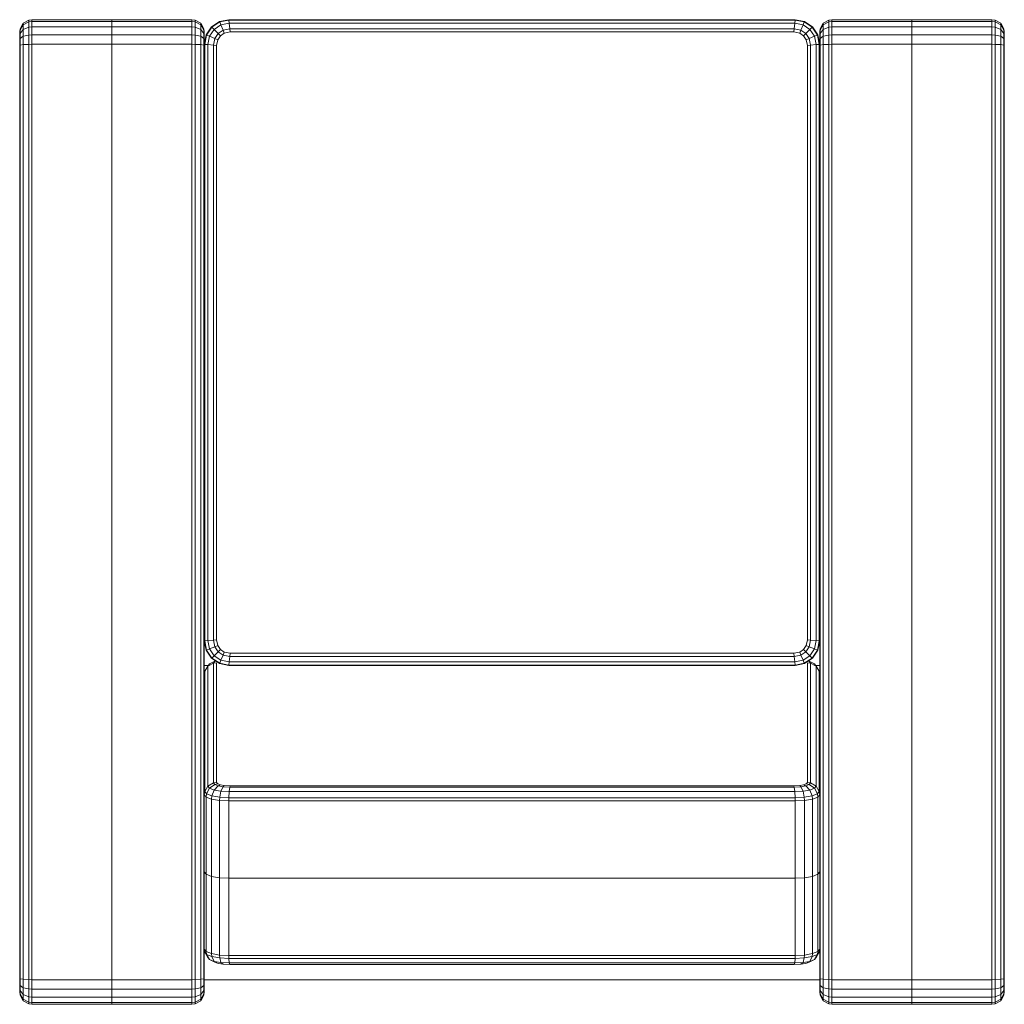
# Model space of a CAD drawing. Header units: millimetres. Extents: x -121 to 21848, y 1231 to 38988.
# Tile 4 of 70: x 8778 to 9578, y 29554 to 30354. Entities that reach past the tile are written whole.
import ezdxf

# ---------------------------------------------------------------- set-up
doc = ezdxf.new("R2010")
doc.units = ezdxf.units.MM
doc.layers.add('I-FURN-____-OTLN', color=30, linetype='Continuous', lineweight=20)

# ---------------------------------------------------------------- blocks, each defined once
blk = doc.blocks.new('Прямая форма - V line-609748-В_Этаж 01_Канализация')
at = {"layer": 'I-FURN-____-OTLN', "color": 9}
for p, q in [((-1397.07, 697.07), (-1399.66, 692.59)), ((-1395.72, 697.07), (-1398.16, 692.59)), ((-1392.59, 699.66), (-1397.07, 697.07)), ((-1395.72, 697.07), (-1397.07, 697.07)), ((-1391.5, 699.66), (-1395.72, 697.07)), ((-1392.03, 697.07), (-1395.72, 697.07)), ((-1392.03, 697.07), (-1393.9, 692.59)), ((-1390, 700), (-1392.59, 699.66)), ((-1390, 700), (-1392.59, 699.66)), ((-1391.5, 699.66), (-1392.59, 699.66)), ((-1388.8, 699.66), (-1392.03, 697.07)), ((-1386.51, 697.07), (-1392.03, 697.07)), ((-1389.06, 700), (-1391.5, 699.66)), ((-1389.06, 700), (-1391.5, 699.66)), ((-1388.8, 699.66), (-1391.5, 699.66)), ((-1389.06, 700), (-1390, 700)), ((-1390, 700), (-1389.06, 700)), ((-1386.93, 700), (-1389.06, 700)), ((-1389.06, 700), (-1386.93, 700)), ((-1386.93, 700), (-1388.8, 699.66)), ((-1384.76, 699.66), (-1388.8, 699.66)), ((-1386.51, 697.07), (-1387.52, 692.59)), ((-1383.75, 700), (-1386.93, 700)), ((-1386.93, 700), (-1383.75, 700)), ((-1384.76, 699.66), (-1386.51, 697.07)), ((-1379.71, 697.07), (-1386.51, 697.07)), ((-1383.75, 700), (-1384.76, 699.66)), ((-1379.27, 699.66), (-1384.76, 699.66)), ((-1379.02, 700), (-1383.75, 700)), ((-1379.71, 697.07), (-1379.97, 692.59)), ((-1379.27, 699.66), (-1379.71, 697.07)), ((-620.29, 697.07), (-1379.71, 697.07)), ((-1379.02, 700), (-1379.27, 699.66)), ((-620.73, 699.66), (-1379.27, 699.66)), ((-620.98, 700), (-1379.02, 700)), ((-616.25, 700), (-620.98, 700)), ((-620.98, 700), (-620.73, 699.66)), ((-615.24, 699.66), (-620.73, 699.66)), ((-620.73, 699.66), (-620.29, 697.07)), ((-613.49, 697.07), (-620.29, 697.07)), ((-620.29, 697.07), (-620.03, 692.59)), ((-616.25, 700), (-613.07, 700)), ((-613.07, 700), (-616.25, 700)), ((-616.25, 700), (-615.24, 699.66)), ((-611.2, 699.66), (-615.24, 699.66)), ((-615.24, 699.66), (-613.49, 697.07)), ((-607.97, 697.07), (-613.49, 697.07)), ((-613.49, 697.07), (-612.48, 692.59)), ((-613.07, 700), (-610.94, 700)), ((-610.94, 700), (-613.07, 700)), ((-613.07, 700), (-611.2, 699.66)), ((-608.5, 699.66), (-611.2, 699.66)), ((-611.2, 699.66), (-607.97, 697.07)), ((-610.94, 700), (-608.5, 699.66)), ((-610.94, 700), (-610, 700)), ((-610, 700), (-610.94, 700)), ((-610.94, 700), (-608.5, 699.66)), ((-610, 700), (-607.41, 699.66)), ((-610, 700), (-607.41, 699.66)), ((-607.41, 699.66), (-608.5, 699.66)), ((-608.5, 699.66), (-604.28, 697.07)), ((-604.28, 697.07), (-607.97, 697.07)), ((-607.97, 697.07), (-606.1, 692.59)), ((-607.41, 699.66), (-602.93, 697.07)), ((-602.93, 697.07), (-604.28, 697.07)), ((-604.28, 697.07), (-601.84, 692.59)), ((-602.93, 697.07), (-600.34, 692.59)), ((-1399.66, 692.59), (-1400, 690)), ((-1398.48, 690), (-1400, 690)), ((-1400, 690), (-1400, 625)), ((-1398.16, 692.59), (-1399.66, 692.59)), ((-1398.16, 692.59), (-1398.48, 690)), ((-1394.14, 690), (-1398.48, 690)), ((-1398.48, 690), (-1398.48, 625)), ((-1393.9, 692.59), (-1398.16, 692.59)), ((-1393.9, 692.59), (-1394.14, 690)), ((-1387.65, 690), (-1394.14, 690)), ((-1394.14, 690), (-1394.14, 625)), ((-1387.52, 692.59), (-1393.9, 692.59)), ((-1387.52, 692.59), (-1387.65, 690)), ((-1380, 690), (-1387.65, 690)), ((-1387.65, 690), (-1387.65, 625)), ((-1379.97, 692.59), (-1387.52, 692.59)), ((-1379.97, 692.59), (-1380, 690)), ((-620, 690), (-1380, 690)), ((-1380, 690), (-1380, 625)), ((-620.03, 692.59), (-1379.97, 692.59)), ((-612.48, 692.59), (-620.03, 692.59)), ((-620.03, 692.59), (-620, 690)), ((-612.35, 690), (-620, 690)), ((-620, 690), (-620, 625)), ((-606.1, 692.59), (-612.48, 692.59)), ((-612.48, 692.59), (-612.35, 690)), ((-605.86, 690), (-612.35, 690)), ((-612.35, 690), (-612.35, 625)), ((-601.84, 692.59), (-606.1, 692.59)), ((-606.1, 692.59), (-605.86, 690)), ((-601.52, 690), (-605.86, 690)), ((-605.86, 690), (-605.86, 625)), ((-600.34, 692.59), (-601.84, 692.59)), ((-601.84, 692.59), (-601.52, 690)), ((-600, 690), (-601.52, 690)), ((-601.52, 690), (-601.52, 625)), ((-600.34, 692.59), (-600, 690)), ((-600, 690), (-600, 625)), ((-1400, 625), (-1398.48, 625)), ((-1400, 560), (-1400, 625)), ((-1398.48, 625), (-1400, 625)), ((-1398.48, 625), (-1394.14, 625)), ((-1398.48, 560), (-1398.48, 625)), ((-1394.14, 625), (-1398.48, 625)), ((-1394.14, 625), (-1387.65, 625)), ((-1394.14, 560), (-1394.14, 625)), ((-1387.65, 625), (-1394.14, 625)), ((-1387.65, 625), (-1380, 625)), ((-1387.65, 560), (-1387.65, 625)), ((-1380, 625), (-1387.65, 625)), ((-1380, 625), (-620, 625)), ((-1380, 560), (-1380, 625)), ((-620, 625), (-1380, 625)), ((-620, 625), (-612.35, 625)), ((-620, 560), (-620, 625)), ((-612.35, 625), (-620, 625)), ((-612.35, 625), (-605.86, 625)), ((-612.35, 560), (-612.35, 625)), ((-605.86, 625), (-612.35, 625)), ((-605.86, 625), (-601.52, 625)), ((-605.86, 560), (-605.86, 625)), ((-601.52, 625), (-605.86, 625)), ((-601.52, 625), (-600, 625)), ((-601.52, 560), (-601.52, 625)), ((-600, 625), (-601.52, 625)), ((-600, 560), (-600, 625)), ((-1400, 560), (-1398.48, 560)), ((-1399.66, 557.41), (-1400, 560)), ((-1399.66, 557.41), (-1398.16, 557.41)), ((-1397.07, 552.93), (-1399.66, 557.41)), ((-1398.48, 560), (-1394.14, 560)), ((-1398.16, 557.41), (-1398.48, 560)), ((-1398.16, 557.41), (-1393.9, 557.41)), ((-1395.72, 552.93), (-1398.16, 557.41)), ((-1397.07, 552.93), (-1395.72, 552.93)), ((-1392.59, 550.34), (-1397.07, 552.93)), ((-1395.72, 552.93), (-1392.03, 552.93)), ((-1391.5, 550.34), (-1395.72, 552.93)), ((-1394.14, 560), (-1387.65, 560)), ((-1393.9, 557.41), (-1394.14, 560)), ((-1393.9, 557.41), (-1387.52, 557.41)), ((-1392.03, 552.93), (-1393.9, 557.41)), ((-1392.03, 552.93), (-1386.51, 552.93)), ((-1388.8, 550.34), (-1392.03, 552.93)), ((-1387.65, 560), (-1380, 560)), ((-1387.52, 557.41), (-1387.65, 560)), ((-1387.52, 557.41), (-1379.97, 557.41)), ((-1386.51, 552.93), (-1387.52, 557.41)), ((-1386.51, 552.93), (-1379.71, 552.93)), ((-1384.76, 550.34), (-1386.51, 552.93)), ((-1380, 560), (-620, 560)), ((-1379.97, 557.41), (-1380, 560)), ((-1379.97, 557.41), (-620.03, 557.41)), ((-1379.71, 552.93), (-1379.97, 557.41)), ((-1379.71, 552.93), (-620.29, 552.93)), ((-1379.27, 550.34), (-1379.71, 552.93)), ((-620.73, 550.34), (-620.29, 552.93)), ((-620.29, 552.93), (-620.03, 557.41)), ((-620.29, 552.93), (-613.49, 552.93)), ((-620.03, 557.41), (-620, 560)), ((-620.03, 557.41), (-612.48, 557.41)), ((-620, 560), (-612.35, 560)), ((-615.24, 550.34), (-613.49, 552.93)), ((-613.49, 552.93), (-612.48, 557.41)), ((-613.49, 552.93), (-607.97, 552.93)), ((-612.48, 557.41), (-612.35, 560)), ((-612.48, 557.41), (-606.1, 557.41)), ((-612.35, 560), (-605.86, 560)), ((-611.2, 550.34), (-607.97, 552.93)), ((-608.5, 550.34), (-604.28, 552.93)), ((-607.97, 552.93), (-606.1, 557.41)), ((-607.97, 552.93), (-604.28, 552.93)), ((-607.41, 550.34), (-602.93, 552.93)), ((-606.1, 557.41), (-605.86, 560)), ((-606.1, 557.41), (-601.84, 557.41)), ((-605.86, 560), (-601.52, 560)), ((-604.28, 552.93), (-601.84, 557.41)), ((-604.28, 552.93), (-602.93, 552.93)), ((-602.93, 552.93), (-600.34, 557.41)), ((-601.84, 557.41), (-601.52, 560)), ((-601.84, 557.41), (-600.34, 557.41)), ((-601.52, 560), (-600, 560)), ((-600.34, 557.41), (-600, 560)), ((-1392.59, 550.34), (-1391.5, 550.34)), ((-1390, 550), (-1392.59, 550.34)), ((-1390, 550), (-1392.59, 550.34)), ((-1391.5, 550.34), (-1388.8, 550.34)), ((-1389.06, 550), (-1391.5, 550.34)), ((-1389.06, 550), (-1391.5, 550.34)), ((-1389.06, 550), (-1390, 550)), ((-1390, 550), (-1389.06, 550)), ((-1386.93, 550), (-1389.06, 550)), ((-1389.06, 550), (-1386.93, 550)), ((-1388.8, 550.34), (-1384.76, 550.34)), ((-1386.93, 550), (-1388.8, 550.34)), ((-1383.75, 550), (-1386.93, 550)), ((-1386.93, 550), (-1383.75, 550)), ((-1384.76, 550.34), (-1379.27, 550.34)), ((-1383.75, 550), (-1384.76, 550.34)), ((-1383.75, 550), (-1379.02, 550)), ((-1380, 50), (-1380, 550)), ((-1379.27, 550.34), (-620.73, 550.34)), ((-1379.02, 550), (-1379.27, 550.34)), ((-1379.02, 550), (-1355.16, 550)), ((-1365.73, 541.5), (-1363.68, 545.72)), ((-1363.68, 545.72), (-1365.11, 542.03)), ((-1363.68, 545.72), (-1359.61, 548.16)), ((-1361.92, 547.07), (-1363.68, 545.72)), ((-1361.92, 547.07), (-1357.66, 549.66)), ((-1359.61, 548.16), (-1361.26, 543.9)), ((-1361.26, 543.9), (-1358.82, 544.14)), ((-1358.82, 544.14), (-1359.95, 537.65)), ((-1357.66, 549.66), (-1359.61, 548.16)), ((-1359.61, 548.16), (-1357.15, 548.48)), ((-1357.15, 548.48), (-1358.82, 544.14)), ((-1358.82, 544.14), (-1296.04, 544.14)), ((-1357.66, 549.66), (-1355.16, 550)), ((-1355.16, 550), (-1357.15, 548.48)), ((-1357.15, 548.48), (-1294.36, 548.48)), ((-1355.16, 550), (-1292.38, 550)), ((-1297.16, 537.65), (-1296.04, 544.14)), ((-1296.04, 544.14), (-1297.16, 537.65)), ((-1296.04, 544.14), (-1294.36, 548.48)), ((-1294.36, 548.48), (-1296.04, 544.14)), ((-1233.25, 544.14), (-1296.04, 544.14)), ((-1294.36, 548.48), (-1292.38, 550)), ((-1292.38, 550), (-1294.36, 548.48)), ((-1231.57, 548.48), (-1294.36, 548.48)), ((-1229.59, 550), (-1292.38, 550)), ((-1234.38, 537.65), (-1233.25, 544.14)), ((-1233.25, 544.14), (-1231.57, 548.48)), ((-1230.69, 543.9), (-1233.25, 544.14)), ((-1231.57, 548.48), (-1229.59, 550)), ((-1229.04, 548.16), (-1231.57, 548.48)), ((-1230.69, 543.9), (-1229.04, 548.16)), ((-1229.59, 550), (-1177.96, 550)), ((-1227.09, 549.66), (-1229.59, 550)), ((-1229.04, 548.16), (-1227.09, 549.66)), ((-1224.45, 545.72), (-1229.04, 548.16)), ((-1227.09, 549.66), (-1129.39, 549.66)), ((-1222.69, 547.07), (-1227.09, 549.66)), ((-1225.88, 542.03), (-1224.45, 545.72)), ((-1224.45, 545.72), (-1222.69, 547.07)), ((-1221.5, 541.5), (-1224.45, 545.72)), ((-1222.69, 547.07), (-1125.13, 547.07)), ((-1220.07, 542.59), (-1222.69, 547.07)), ((-1177.96, 550), (-620.98, 550)), ((-1129.39, 549.66), (-1131.88, 550)), ((-1125.13, 547.07), (-1129.39, 549.66)), ((-1125.13, 547.07), (-1123.37, 545.72)), ((-1122.74, 542.59), (-1125.13, 547.07)), ((-1124.74, 550), (-1124.74, 546.77)), ((-1121.32, 541.5), (-1123.37, 545.72)), ((-1123.21, 537.65), (-1118.88, 544.14)), ((-1118.88, 544.14), (-1112.39, 548.48)), ((-1118.63, 543.9), (-1118.88, 544.14)), ((-1118.63, 543.9), (-1112.26, 548.16)), ((-1116.77, 542.03), (-1111.25, 545.72)), ((-1112.39, 548.48), (-1104.74, 550)), ((-1112.26, 548.16), (-1112.39, 548.48)), ((-1112.26, 548.16), (-1104.7, 549.66)), ((-1111.25, 545.72), (-1112.26, 548.16)), ((-1111.25, 545.72), (-1104.45, 547.07)), ((-1109.5, 541.5), (-1111.25, 545.72)), ((-1104.7, 549.66), (-1104.74, 550)), ((-1104.7, 549.66), (-620.03, 549.66)), ((-1104.45, 547.07), (-1104.7, 549.66)), ((-1104.45, 547.07), (-620.29, 547.07)), ((-1104.01, 542.59), (-1104.45, 547.07)), ((-620.98, 550), (-620.73, 550.34)), ((-620.73, 550.34), (-615.24, 550.34)), ((-620.73, 542.59), (-620.29, 547.07)), ((-620.46, 550), (-616.25, 550)), ((-620.29, 547.07), (-620.03, 549.66)), ((-620.29, 547.07), (-613.49, 545.72)), ((-620.03, 549.66), (-620, 550)), ((-620.03, 549.66), (-612.48, 548.16)), ((-620, 550), (-612.35, 548.48)), ((-616.25, 550), (-615.24, 550.34)), ((-616.25, 550), (-613.07, 550)), ((-613.07, 550), (-616.25, 550)), ((-615.24, 550.34), (-611.2, 550.34)), ((-615.24, 541.5), (-613.49, 545.72)), ((-613.49, 545.72), (-612.48, 548.16)), ((-613.49, 545.72), (-607.97, 542.03)), ((-613.07, 550), (-611.2, 550.34)), ((-613.07, 550), (-610.94, 550)), ((-610.94, 550), (-613.07, 550)), ((-612.48, 548.16), (-612.35, 548.48)), ((-612.48, 548.16), (-606.1, 543.9)), ((-612.35, 548.48), (-605.86, 544.14)), ((-611.2, 550.34), (-608.5, 550.34)), ((-610.94, 550), (-608.5, 550.34)), ((-610.94, 550), (-608.5, 550.34)), ((-610.94, 550), (-610, 550)), ((-610, 550), (-610.94, 550)), ((-610, 550), (-607.41, 550.34)), ((-610, 550), (-607.41, 550.34)), ((-608.5, 550.34), (-607.41, 550.34)), ((-606.1, 543.9), (-605.86, 544.14)), ((-605.86, 544.14), (-601.52, 537.65)), ((-1366.77, 538.8), (-1367.47, 534.76)), ((-1367.47, 534.76), (-1366.06, 536.51)), ((-1366.77, 538.8), (-1365.11, 542.03)), ((-1365.73, 541.5), (-1366.77, 538.8)), ((-1366.06, 536.51), (-1366.41, 529.71)), ((-1365.11, 542.03), (-1366.06, 536.51)), ((-1366.06, 536.51), (-1362.36, 537.52)), ((-1365.75, 540.79), (-1365.73, 541.5)), ((-1365.11, 542.03), (-1361.26, 543.9)), ((-1362.36, 537.52), (-1362.75, 529.97)), ((-1361.26, 543.9), (-1362.36, 537.52)), ((-1362.36, 537.52), (-1359.95, 537.65)), ((-1359.95, 537.65), (-1360.34, 530)), ((-1359.95, 537.65), (-1297.16, 537.65)), ((-1297.56, 530), (-1297.16, 537.65)), ((-1297.16, 537.65), (-1297.56, 530)), ((-1234.38, 537.65), (-1297.16, 537.65)), ((-1234.77, 530), (-1234.38, 537.65)), ((-1231.79, 537.52), (-1234.38, 537.65)), ((-1232.18, 529.97), (-1231.79, 537.52)), ((-1231.79, 537.52), (-1230.69, 543.9)), ((-1226.83, 536.51), (-1231.79, 537.52)), ((-1225.88, 542.03), (-1230.69, 543.9)), ((-1227.18, 529.71), (-1226.83, 536.51)), ((-1226.83, 536.51), (-1225.88, 542.03)), ((-1223.24, 534.76), (-1226.83, 536.51)), ((-1222.54, 538.8), (-1225.88, 542.03)), ((-1223.24, 534.76), (-1222.54, 538.8)), ((-1222.54, 538.8), (-1221.5, 541.5)), ((-1221.73, 536.93), (-1222.54, 538.8)), ((-1222.28, 533.75), (-1221.73, 536.93)), ((-1221.73, 536.93), (-1220.91, 539.06)), ((-1221.5, 541.5), (-1220.07, 542.59)), ((-1220.91, 539.06), (-1221.5, 541.5)), ((-1220.91, 539.06), (-1219.68, 540)), ((-1220.07, 542.59), (-1122.74, 542.59)), ((-1219.68, 540), (-1220.07, 542.59)), ((-1219.68, 540), (-1122.48, 540)), ((-1124.74, 530), (-1123.21, 537.65)), ((-1124.4, 529.97), (-1122.89, 537.52)), ((-1122.89, 537.52), (-1123.21, 537.65)), ((-1122.89, 537.52), (-1118.63, 543.9)), ((-1120.45, 536.51), (-1122.89, 537.52)), ((-1122.74, 542.59), (-1121.32, 541.5)), ((-1122.48, 540), (-1122.74, 542.59)), ((-1121.81, 529.71), (-1120.45, 536.51)), ((-1121.32, 541.5), (-1121.07, 540.86)), ((-1121.29, 540.53), (-1121.32, 541.5)), ((-1120.45, 536.51), (-1116.77, 542.03)), ((-1116.23, 534.76), (-1120.45, 536.51)), ((-1116.77, 542.03), (-1118.63, 543.9)), ((-1113.53, 538.8), (-1116.77, 542.03)), ((-1116.23, 534.76), (-1113.53, 538.8)), ((-1113.79, 533.75), (-1111.67, 536.93)), ((-1113.53, 538.8), (-1109.5, 541.5)), ((-1111.67, 536.93), (-1113.53, 538.8)), ((-1111.67, 536.93), (-1108.49, 539.06)), ((-1109.5, 541.5), (-1104.01, 542.59)), ((-1108.49, 539.06), (-1109.5, 541.5)), ((-1108.49, 539.06), (-1103.75, 540)), ((-1104.01, 542.59), (-620.73, 542.59)), ((-1103.75, 540), (-1104.01, 542.59)), ((-1103.75, 540), (-620.98, 540)), ((-620.98, 540), (-620.73, 542.59)), ((-620.98, 540), (-616.25, 539.06)), ((-620.73, 542.59), (-615.24, 541.5)), ((-616.25, 539.06), (-615.24, 541.5)), ((-616.25, 539.06), (-613.07, 536.93)), ((-615.24, 541.5), (-611.2, 538.8)), ((-613.07, 536.93), (-611.2, 538.8)), ((-613.07, 536.93), (-610.94, 533.75)), ((-611.2, 538.8), (-607.97, 542.03)), ((-611.2, 538.8), (-608.5, 534.76)), ((-608.5, 534.76), (-604.28, 536.51)), ((-607.97, 542.03), (-606.1, 543.9)), ((-607.97, 542.03), (-604.28, 536.51)), ((-606.1, 543.9), (-601.84, 537.52)), ((-604.28, 536.51), (-601.84, 537.52)), ((-604.28, 536.51), (-602.93, 529.71)), ((-601.84, 537.52), (-601.52, 537.65)), ((-601.84, 537.52), (-600.34, 529.97)), ((-601.52, 537.65), (-600, 530)), ((-1367.47, 534.76), (-1367.75, 529.27)), ((-1367.75, 529.27), (-1366.41, 529.71)), ((-1367.75, 529.27), (-1367.75, 70.73)), ((-1366.41, 529.71), (-1362.75, 529.97)), ((-1366.41, 529.71), (-1366.41, 70.29)), ((-1362.75, 529.97), (-1360.34, 530)), ((-1362.75, 529.97), (-1362.75, 70.03)), ((-1360.34, 530), (-1297.56, 530)), ((-1360.34, 530), (-1360.34, 70)), ((-1297.56, 70), (-1297.56, 530)), ((-1234.77, 530), (-1297.56, 530)), ((-1297.56, 530), (-1297.56, 70)), ((-1234.77, 70), (-1234.77, 530)), ((-1232.18, 529.97), (-1234.77, 530)), ((-1232.18, 70.03), (-1232.18, 529.97)), ((-1227.18, 529.71), (-1232.18, 529.97)), ((-1227.18, 70.29), (-1227.18, 529.71)), ((-1223.52, 529.27), (-1227.18, 529.71)), ((-1223.52, 529.27), (-1223.24, 534.76)), ((-1223.52, 70.73), (-1223.52, 529.27)), ((-1222.52, 529.02), (-1223.52, 529.27)), ((-1222.28, 533.75), (-1223.24, 534.76)), ((-1222.52, 529.02), (-1222.28, 533.75)), ((-1222.52, 70.98), (-1222.52, 529.02)), ((-1124.74, 70), (-1124.74, 530)), ((-1124.4, 529.97), (-1124.74, 530)), ((-1124.4, 70.03), (-1124.4, 529.97)), ((-1121.81, 529.71), (-1124.4, 529.97)), ((-1121.81, 70.29), (-1121.81, 529.71)), ((-1117.32, 529.27), (-1121.81, 529.71)), ((-1117.32, 529.27), (-1116.23, 534.76)), ((-1117.32, 70.73), (-1117.32, 529.27)), ((-1114.74, 529.02), (-1117.32, 529.27)), ((-1113.79, 533.75), (-1116.23, 534.76)), ((-1114.74, 529.02), (-1113.79, 533.75)), ((-1114.74, 70.98), (-1114.74, 529.02)), ((-610.94, 533.75), (-608.5, 534.76)), ((-610.94, 533.75), (-610, 529.02)), ((-610, 529.02), (-607.41, 529.27)), ((-610, 529.02), (-610, 70.98)), ((-608.5, 534.76), (-607.41, 529.27)), ((-607.41, 529.27), (-602.93, 529.71)), ((-607.41, 529.27), (-607.41, 70.73)), ((-602.93, 529.71), (-600.34, 529.97)), ((-602.93, 529.71), (-602.93, 70.29)), ((-600.34, 529.97), (-600, 530)), ((-600.34, 529.97), (-600.34, 70.03)), ((-600, 530), (-600, 70)), ((-1367.75, 70.73), (-1366.41, 70.29)), ((-1367.75, 70.73), (-1367.47, 65.24)), ((-1367.47, 65.24), (-1366.06, 63.49)), ((-1367.47, 65.24), (-1366.77, 61.2)), ((-1366.41, 70.29), (-1362.75, 70.03)), ((-1366.41, 70.29), (-1366.06, 63.49)), ((-1362.75, 70.03), (-1360.34, 70)), ((-1362.75, 70.03), (-1362.36, 62.48)), ((-1360.34, 70), (-1297.56, 70)), ((-1360.34, 70), (-1359.95, 62.35)), ((-1297.16, 62.35), (-1297.56, 70)), ((-1234.77, 70), (-1297.56, 70)), ((-1297.56, 70), (-1297.16, 62.35)), ((-1232.18, 70.03), (-1234.77, 70)), ((-1234.38, 62.35), (-1234.77, 70)), ((-1227.18, 70.29), (-1232.18, 70.03)), ((-1231.79, 62.48), (-1232.18, 70.03)), ((-1223.52, 70.73), (-1227.18, 70.29)), ((-1226.83, 63.49), (-1227.18, 70.29)), ((-1223.24, 65.24), (-1226.83, 63.49)), ((-1222.52, 70.98), (-1223.52, 70.73)), ((-1223.24, 65.24), (-1223.52, 70.73)), ((-1222.28, 66.25), (-1223.24, 65.24)), ((-1222.54, 61.2), (-1223.24, 65.24)), ((-1222.28, 66.25), (-1222.52, 70.98)), ((-1221.73, 63.07), (-1222.28, 66.25)), ((-1124.4, 70.03), (-1124.74, 70)), ((-1123.21, 62.35), (-1124.74, 70)), ((-1121.81, 70.29), (-1124.4, 70.03)), ((-1122.89, 62.48), (-1124.4, 70.03)), ((-1117.32, 70.73), (-1121.81, 70.29)), ((-1120.45, 63.49), (-1121.81, 70.29)), ((-1116.23, 65.24), (-1120.45, 63.49)), ((-1114.74, 70.98), (-1117.32, 70.73)), ((-1116.23, 65.24), (-1117.32, 70.73)), ((-1113.79, 66.25), (-1116.23, 65.24)), ((-1113.53, 61.2), (-1116.23, 65.24)), ((-1113.79, 66.25), (-1114.74, 70.98)), ((-1111.67, 63.07), (-1113.79, 66.25)), ((-610.94, 66.25), (-613.07, 63.07)), ((-608.5, 65.24), (-611.2, 61.2)), ((-610, 70.98), (-610.94, 66.25)), ((-610.94, 66.25), (-608.5, 65.24)), ((-610, 70.98), (-607.41, 70.73)), ((-607.41, 70.73), (-608.5, 65.24)), ((-608.5, 65.24), (-604.28, 63.49)), ((-607.41, 70.73), (-602.93, 70.29)), ((-602.93, 70.29), (-604.28, 63.49)), ((-602.93, 70.29), (-600.34, 70.03)), ((-600.34, 70.03), (-601.84, 62.48)), ((-600, 70), (-601.52, 62.35)), ((-600.34, 70.03), (-600, 70)), ((-1366.77, 61.2), (-1365.11, 57.97)), ((-1366.77, 61.2), (-1365.73, 58.5)), ((-1366.06, 63.49), (-1362.36, 62.48)), ((-1366.06, 63.49), (-1365.11, 57.97)), ((-1365.73, 58.5), (-1363.68, 54.28)), ((-1365.11, 57.97), (-1361.26, 56.1)), ((-1365.11, 57.97), (-1363.68, 54.28)), ((-1362.36, 62.48), (-1359.95, 62.35)), ((-1362.36, 62.48), (-1361.26, 56.1)), ((-1361.26, 56.1), (-1358.82, 55.86)), ((-1361.26, 56.1), (-1359.61, 51.84)), ((-1359.95, 62.35), (-1297.16, 62.35)), ((-1359.95, 62.35), (-1358.82, 55.86)), ((-1296.04, 55.86), (-1297.16, 62.35)), ((-1234.38, 62.35), (-1297.16, 62.35)), ((-1297.16, 62.35), (-1296.04, 55.86)), ((-1231.79, 62.48), (-1234.38, 62.35)), ((-1233.25, 55.86), (-1234.38, 62.35)), ((-1230.69, 56.1), (-1233.25, 55.86)), ((-1226.83, 63.49), (-1231.79, 62.48)), ((-1230.69, 56.1), (-1231.79, 62.48)), ((-1225.88, 57.97), (-1230.69, 56.1)), ((-1229.04, 51.84), (-1230.69, 56.1)), ((-1225.88, 57.97), (-1226.83, 63.49)), ((-1222.54, 61.2), (-1225.88, 57.97)), ((-1224.45, 54.28), (-1225.88, 57.97)), ((-1221.5, 58.5), (-1224.45, 54.28)), ((-1220.07, 57.41), (-1222.69, 52.93)), ((-1221.73, 63.07), (-1222.54, 61.2)), ((-1221.5, 58.5), (-1222.54, 61.2)), ((-1220.91, 60.94), (-1221.73, 63.07)), ((-1220.91, 60.94), (-1221.5, 58.5)), ((-1220.07, 57.41), (-1221.5, 58.5)), ((-1219.68, 60), (-1220.91, 60.94)), ((-1219.68, 60), (-1220.07, 57.41)), ((-1122.74, 57.41), (-1220.07, 57.41)), ((-1122.48, 60), (-1219.68, 60)), ((-1125.13, 52.93), (-1122.74, 57.41)), ((-1121.32, 58.5), (-1123.37, 54.28)), ((-1122.89, 62.48), (-1123.21, 62.35)), ((-1118.88, 55.86), (-1123.21, 62.35)), ((-1120.45, 63.49), (-1122.89, 62.48)), ((-1118.63, 56.1), (-1122.89, 62.48)), ((-1122.74, 57.41), (-1122.48, 60)), ((-1121.32, 58.5), (-1122.74, 57.41)), ((-1121.29, 59.47), (-1121.32, 58.5)), ((-1121.07, 59.14), (-1121.32, 58.5)), ((-1116.77, 57.97), (-1120.45, 63.49)), ((-1118.63, 56.1), (-1118.88, 55.86)), ((-1116.77, 57.97), (-1118.63, 56.1)), ((-1112.26, 51.84), (-1118.63, 56.1)), ((-1113.53, 61.2), (-1116.77, 57.97)), ((-1111.25, 54.28), (-1116.77, 57.97)), ((-1111.67, 63.07), (-1113.53, 61.2)), ((-1109.5, 58.5), (-1113.53, 61.2)), ((-1108.49, 60.94), (-1111.67, 63.07)), ((-1109.5, 58.5), (-1111.25, 54.28)), ((-1108.49, 60.94), (-1109.5, 58.5)), ((-1104.01, 57.41), (-1109.5, 58.5)), ((-1103.75, 60), (-1108.49, 60.94)), ((-1104.01, 57.41), (-1104.45, 52.93)), ((-1103.75, 60), (-1104.01, 57.41)), ((-620.73, 57.41), (-1104.01, 57.41)), ((-620.98, 60), (-1103.75, 60)), ((-616.25, 60.94), (-620.98, 60)), ((-620.73, 57.41), (-620.98, 60)), ((-615.24, 58.5), (-620.73, 57.41)), ((-620.29, 52.93), (-620.73, 57.41)), ((-613.07, 63.07), (-616.25, 60.94)), ((-616.25, 60.94), (-615.24, 58.5)), ((-611.2, 61.2), (-615.24, 58.5)), ((-615.24, 58.5), (-613.49, 54.28)), ((-607.97, 57.97), (-613.49, 54.28)), ((-613.07, 63.07), (-611.2, 61.2)), ((-606.1, 56.1), (-612.48, 51.84)), ((-611.2, 61.2), (-607.97, 57.97)), ((-604.28, 63.49), (-607.97, 57.97)), ((-607.97, 57.97), (-606.1, 56.1)), ((-601.84, 62.48), (-606.1, 56.1)), ((-606.1, 56.1), (-605.86, 55.86)), ((-601.52, 62.35), (-605.86, 55.86)), ((-604.28, 63.49), (-601.84, 62.48)), ((-601.84, 62.48), (-601.52, 62.35)), ((-1392.59, 49.66), (-1397.07, 47.07)), ((-1391.5, 49.66), (-1395.72, 47.07)), ((-1390, 50), (-1392.59, 49.66)), ((-1390, 50), (-1392.59, 49.66)), ((-1391.5, 49.66), (-1392.59, 49.66)), ((-1388.8, 49.66), (-1392.03, 47.07)), ((-1389.06, 50), (-1391.5, 49.66)), ((-1389.06, 50), (-1391.5, 49.66)), ((-1388.8, 49.66), (-1391.5, 49.66)), ((-1389.06, 50), (-1390, 50)), ((-1390, 50), (-1389.06, 50)), ((-1386.93, 50), (-1389.06, 50)), ((-1389.06, 50), (-1386.93, 50)), ((-1386.93, 50), (-1388.8, 49.66)), ((-1384.76, 49.66), (-1388.8, 49.66)), ((-1383.75, 50), (-1386.93, 50)), ((-1386.93, 50), (-1383.75, 50)), ((-1384.76, 49.66), (-1386.51, 47.07)), ((-1383.75, 50), (-1384.76, 49.66)), ((-1379.27, 49.66), (-1384.76, 49.66)), ((-1379.02, 50), (-1383.75, 50)), ((-1379.27, 49.66), (-1379.71, 47.07)), ((-1379.02, 50), (-1379.27, 49.66)), ((-620.73, 49.66), (-1379.27, 49.66)), ((-1355.16, 50), (-1379.02, 50)), ((-1363.68, 54.28), (-1359.61, 51.84)), ((-1363.68, 54.28), (-1361.92, 52.93)), ((-1361.92, 52.93), (-1357.66, 50.34)), ((-1359.61, 51.84), (-1357.15, 51.52)), ((-1359.61, 51.84), (-1357.66, 50.34)), ((-1358.82, 55.86), (-1296.04, 55.86)), ((-1358.82, 55.86), (-1357.15, 51.52)), ((-1357.66, 50.34), (-1355.16, 50)), ((-1357.15, 51.52), (-1294.36, 51.52)), ((-1357.15, 51.52), (-1355.16, 50)), ((-1355.16, 50), (-1292.38, 50)), ((-1294.36, 51.52), (-1296.04, 55.86)), ((-1233.25, 55.86), (-1296.04, 55.86)), ((-1296.04, 55.86), (-1294.36, 51.52)), ((-1292.38, 50), (-1294.36, 51.52)), ((-1231.57, 51.52), (-1294.36, 51.52)), ((-1294.36, 51.52), (-1292.38, 50)), ((-1229.59, 50), (-1292.38, 50)), ((-1231.57, 51.52), (-1233.25, 55.86)), ((-1229.04, 51.84), (-1231.57, 51.52)), ((-1229.59, 50), (-1231.57, 51.52)), ((-1227.09, 50.34), (-1229.59, 50)), ((-1177.96, 50), (-1229.59, 50)), ((-1224.45, 54.28), (-1229.04, 51.84)), ((-1227.09, 50.34), (-1229.04, 51.84)), ((-1222.69, 52.93), (-1227.09, 50.34)), ((-1129.39, 50.34), (-1227.09, 50.34)), ((-1222.69, 52.93), (-1224.45, 54.28)), ((-1125.13, 52.93), (-1222.69, 52.93)), ((-620.98, 50), (-1177.96, 50)), ((-1131.88, 50), (-1129.39, 50.34)), ((-1129.39, 50.34), (-1125.13, 52.93)), ((-1123.37, 54.28), (-1125.13, 52.93)), ((-1124.74, 53.23), (-1124.74, 50)), ((-1112.39, 51.52), (-1118.88, 55.86)), ((-1112.26, 51.84), (-1112.39, 51.52)), ((-1104.74, 50), (-1112.39, 51.52)), ((-1111.25, 54.28), (-1112.26, 51.84)), ((-1104.7, 50.34), (-1112.26, 51.84)), ((-1104.45, 52.93), (-1111.25, 54.28)), ((-1104.7, 50.34), (-1104.74, 50)), ((-1104.45, 52.93), (-1104.7, 50.34)), ((-620.03, 50.34), (-1104.7, 50.34)), ((-620.29, 52.93), (-1104.45, 52.93)), ((-620.98, 50), (-620.73, 49.66)), ((-615.24, 49.66), (-620.73, 49.66)), ((-620.73, 49.66), (-620.29, 47.07)), ((-616.25, 50), (-620.46, 50)), ((-613.49, 54.28), (-620.29, 52.93)), ((-620.03, 50.34), (-620.29, 52.93)), ((-612.48, 51.84), (-620.03, 50.34)), ((-620, 50), (-620.03, 50.34)), ((-612.35, 51.52), (-620, 50)), ((-616.25, 50), (-613.07, 50)), ((-613.07, 50), (-616.25, 50)), ((-616.25, 50), (-615.24, 49.66)), ((-611.2, 49.66), (-615.24, 49.66)), ((-615.24, 49.66), (-613.49, 47.07)), ((-613.49, 54.28), (-612.48, 51.84)), ((-613.07, 50), (-610.94, 50)), ((-610.94, 50), (-613.07, 50)), ((-613.07, 50), (-611.2, 49.66)), ((-612.48, 51.84), (-612.35, 51.52)), ((-605.86, 55.86), (-612.35, 51.52)), ((-608.5, 49.66), (-611.2, 49.66)), ((-611.2, 49.66), (-607.97, 47.07)), ((-610.94, 50), (-608.5, 49.66)), ((-610.94, 50), (-610, 50)), ((-610, 50), (-610.94, 50)), ((-610.94, 50), (-608.5, 49.66)), ((-610, 50), (-607.41, 49.66)), ((-610, 50), (-607.41, 49.66)), ((-607.41, 49.66), (-608.5, 49.66)), ((-608.5, 49.66), (-604.28, 47.07)), ((-607.41, 49.66), (-602.93, 47.07)), ((-1399.66, 42.59), (-1400, 40)), ((-1397.07, 47.07), (-1399.66, 42.59)), ((-1398.16, 42.59), (-1399.66, 42.59)), ((-1398.16, 42.59), (-1398.48, 40)), ((-1395.72, 47.07), (-1398.16, 42.59)), ((-1393.9, 42.59), (-1398.16, 42.59)), ((-1395.72, 47.07), (-1397.07, 47.07)), ((-1392.03, 47.07), (-1395.72, 47.07)), ((-1393.9, 42.59), (-1394.14, 40)), ((-1392.03, 47.07), (-1393.9, 42.59)), ((-1387.52, 42.59), (-1393.9, 42.59)), ((-1386.51, 47.07), (-1392.03, 47.07)), ((-1387.52, 42.59), (-1387.65, 40)), ((-1386.51, 47.07), (-1387.52, 42.59)), ((-1379.97, 42.59), (-1387.52, 42.59)), ((-1379.71, 47.07), (-1386.51, 47.07)), ((-1379.97, 42.59), (-1380, 40)), ((-1379.71, 47.07), (-1379.97, 42.59)), ((-620.03, 42.59), (-1379.97, 42.59)), ((-620.29, 47.07), (-1379.71, 47.07)), ((-613.49, 47.07), (-620.29, 47.07)), ((-620.29, 47.07), (-620.03, 42.59)), ((-612.48, 42.59), (-620.03, 42.59)), ((-620.03, 42.59), (-620, 40)), ((-607.97, 47.07), (-613.49, 47.07)), ((-613.49, 47.07), (-612.48, 42.59)), ((-606.1, 42.59), (-612.48, 42.59)), ((-612.48, 42.59), (-612.35, 40)), ((-604.28, 47.07), (-607.97, 47.07)), ((-607.97, 47.07), (-606.1, 42.59)), ((-601.84, 42.59), (-606.1, 42.59)), ((-606.1, 42.59), (-605.86, 40)), ((-602.93, 47.07), (-604.28, 47.07)), ((-604.28, 47.07), (-601.84, 42.59)), ((-602.93, 47.07), (-600.34, 42.59)), ((-600.34, 42.59), (-601.84, 42.59)), ((-601.84, 42.59), (-601.52, 40)), ((-600.34, 42.59), (-600, 40)), ((-1398.48, 40), (-1400, 40)), ((-1400, 40), (-1400, -25)), ((-1394.14, 40), (-1398.48, 40)), ((-1398.48, 40), (-1398.48, -25)), ((-1387.65, 40), (-1394.14, 40)), ((-1394.14, 40), (-1394.14, -25)), ((-1380, 40), (-1387.65, 40)), ((-1387.65, 40), (-1387.65, -25)), ((-620, 40), (-1380, 40)), ((-1380, 40), (-1380, -25)), ((-612.35, 40), (-620, 40)), ((-620, 40), (-620, -25)), ((-605.86, 40), (-612.35, 40)), ((-612.35, 40), (-612.35, -25)), ((-601.52, 40), (-605.86, 40)), ((-605.86, 40), (-605.86, -25)), ((-600, 40), (-601.52, 40)), ((-601.52, 40), (-601.52, -25)), ((-600, 40), (-600, -25)), ((-1398.48, -25), (-1400, -25)), ((-1400, -25), (-1398.48, -25)), ((-1400, -90), (-1400, -25)), ((-1394.14, -25), (-1398.48, -25)), ((-1398.48, -25), (-1394.14, -25)), ((-1398.48, -90), (-1398.48, -25)), ((-1387.65, -25), (-1394.14, -25)), ((-1394.14, -25), (-1387.65, -25)), ((-1394.14, -90), (-1394.14, -25)), ((-1380, -25), (-1387.65, -25)), ((-1387.65, -25), (-1380, -25)), ((-1387.65, -90), (-1387.65, -25)), ((-620, -25), (-1380, -25)), ((-1380, -25), (-620, -25)), ((-1380, -90), (-1380, -25)), ((-612.35, -25), (-620, -25)), ((-620, -25), (-612.35, -25)), ((-620, -90), (-620, -25)), ((-605.86, -25), (-612.35, -25)), ((-612.35, -25), (-605.86, -25)), ((-612.35, -90), (-612.35, -25)), ((-601.52, -25), (-605.86, -25)), ((-605.86, -25), (-601.52, -25)), ((-605.86, -90), (-605.86, -25)), ((-600, -25), (-601.52, -25)), ((-601.52, -25), (-600, -25)), ((-601.52, -90), (-601.52, -25)), ((-600, -90), (-600, -25)), ((-1400, -90), (-1398.48, -90)), ((-1399.66, -92.59), (-1400, -90)), ((-1399.66, -92.59), (-1398.16, -92.59)), ((-1397.07, -97.07), (-1399.66, -92.59)), ((-1398.48, -90), (-1394.14, -90)), ((-1398.16, -92.59), (-1398.48, -90)), ((-1398.16, -92.59), (-1393.9, -92.59)), ((-1395.72, -97.07), (-1398.16, -92.59)), ((-1394.14, -90), (-1387.65, -90)), ((-1393.9, -92.59), (-1394.14, -90)), ((-1393.9, -92.59), (-1387.52, -92.59)), ((-1392.03, -97.07), (-1393.9, -92.59)), ((-1387.65, -90), (-1380, -90)), ((-1387.52, -92.59), (-1387.65, -90)), ((-1387.52, -92.59), (-1379.97, -92.59)), ((-1386.51, -97.07), (-1387.52, -92.59)), ((-1380, -90), (-620, -90)), ((-1379.97, -92.59), (-1380, -90)), ((-1379.97, -92.59), (-620.03, -92.59)), ((-1379.71, -97.07), (-1379.97, -92.59)), ((-620.29, -97.07), (-620.03, -92.59)), ((-620.03, -92.59), (-620, -90)), ((-620.03, -92.59), (-612.48, -92.59)), ((-620, -90), (-612.35, -90)), ((-613.49, -97.07), (-612.48, -92.59)), ((-612.48, -92.59), (-612.35, -90)), ((-612.48, -92.59), (-606.1, -92.59)), ((-612.35, -90), (-605.86, -90)), ((-607.97, -97.07), (-606.1, -92.59)), ((-606.1, -92.59), (-605.86, -90)), ((-606.1, -92.59), (-601.84, -92.59)), ((-605.86, -90), (-601.52, -90)), ((-604.28, -97.07), (-601.84, -92.59)), ((-602.93, -97.07), (-600.34, -92.59)), ((-601.84, -92.59), (-601.52, -90)), ((-601.84, -92.59), (-600.34, -92.59)), ((-601.52, -90), (-600, -90)), ((-600.34, -92.59), (-600, -90)), ((-1397.07, -97.07), (-1395.72, -97.07)), ((-1392.59, -99.66), (-1397.07, -97.07)), ((-1395.72, -97.07), (-1392.03, -97.07)), ((-1391.5, -99.66), (-1395.72, -97.07)), ((-1392.59, -99.66), (-1391.5, -99.66)), ((-1390, -100), (-1392.59, -99.66)), ((-1390, -100), (-1392.59, -99.66)), ((-1392.03, -97.07), (-1386.51, -97.07)), ((-1388.8, -99.66), (-1392.03, -97.07)), ((-1391.5, -99.66), (-1388.8, -99.66)), ((-1389.06, -100), (-1391.5, -99.66)), ((-1389.06, -100), (-1391.5, -99.66)), ((-1389.06, -100), (-1390, -100)), ((-1390, -100), (-1389.06, -100)), ((-1386.93, -100), (-1389.06, -100)), ((-1389.06, -100), (-1386.93, -100)), ((-1388.8, -99.66), (-1384.76, -99.66)), ((-1386.93, -100), (-1388.8, -99.66)), ((-1383.75, -100), (-1386.93, -100)), ((-1386.93, -100), (-1383.75, -100)), ((-1386.51, -97.07), (-1379.71, -97.07)), ((-1384.76, -99.66), (-1386.51, -97.07)), ((-1384.76, -99.66), (-1379.27, -99.66)), ((-1383.75, -100), (-1384.76, -99.66)), ((-1383.75, -100), (-1379.02, -100)), ((-1379.71, -97.07), (-620.29, -97.07)), ((-1379.27, -99.66), (-1379.71, -97.07)), ((-1379.27, -99.66), (-620.73, -99.66)), ((-1379.02, -100), (-1379.27, -99.66)), ((-1379.02, -100), (-620.98, -100)), ((-620.98, -100), (-620.73, -99.66)), ((-620.98, -100), (-616.25, -100)), ((-620.73, -99.66), (-620.29, -97.07)), ((-620.73, -99.66), (-615.24, -99.66)), ((-620.29, -97.07), (-613.49, -97.07)), ((-616.25, -100), (-615.24, -99.66)), ((-616.25, -100), (-613.07, -100)), ((-613.07, -100), (-616.25, -100)), ((-615.24, -99.66), (-613.49, -97.07)), ((-615.24, -99.66), (-611.2, -99.66)), ((-613.49, -97.07), (-607.97, -97.07)), ((-613.07, -100), (-611.2, -99.66)), ((-613.07, -100), (-610.94, -100)), ((-610.94, -100), (-613.07, -100)), ((-611.2, -99.66), (-607.97, -97.07)), ((-611.2, -99.66), (-608.5, -99.66)), ((-610.94, -100), (-608.5, -99.66)), ((-610.94, -100), (-608.5, -99.66)), ((-610.94, -100), (-610, -100)), ((-610, -100), (-610.94, -100)), ((-610, -100), (-607.41, -99.66)), ((-610, -100), (-607.41, -99.66)), ((-608.5, -99.66), (-604.28, -97.07)), ((-608.5, -99.66), (-607.41, -99.66)), ((-607.97, -97.07), (-604.28, -97.07)), ((-607.41, -99.66), (-602.93, -97.07)), ((-604.28, -97.07), (-602.93, -97.07))]:
    blk.add_line(p, q, dxfattribs=at)
blk = doc.blocks.new('Прямая форма - FU - 056-609749-В_Этаж 01_Канализация')
blk.add_blockref('Прямая форма - V line-609748-В_Этаж 01_Канализация', (0, 0))
blk = doc.blocks.new('V line_ifc_RVT-1-В_Этаж 01_Канализация')
at = {"layer": 'I-FURN-____-OTLN', "color": 9, "lineweight": 20, "rotation": 90}
blk.add_blockref('Прямая форма - FU - 056-609749-В_Этаж 01_Канализация', (29233.63, 30953.51), dxfattribs=at)

msp = doc.modelspace()

# ---------------------------------------------------------------- block references
at = {"lineweight": 9}
msp.add_blockref('V line_ifc_RVT-1-В_Этаж 01_Канализация', (-19755.2921, 0), dxfattribs=at)

doc.saveas('drawing.dxf')
